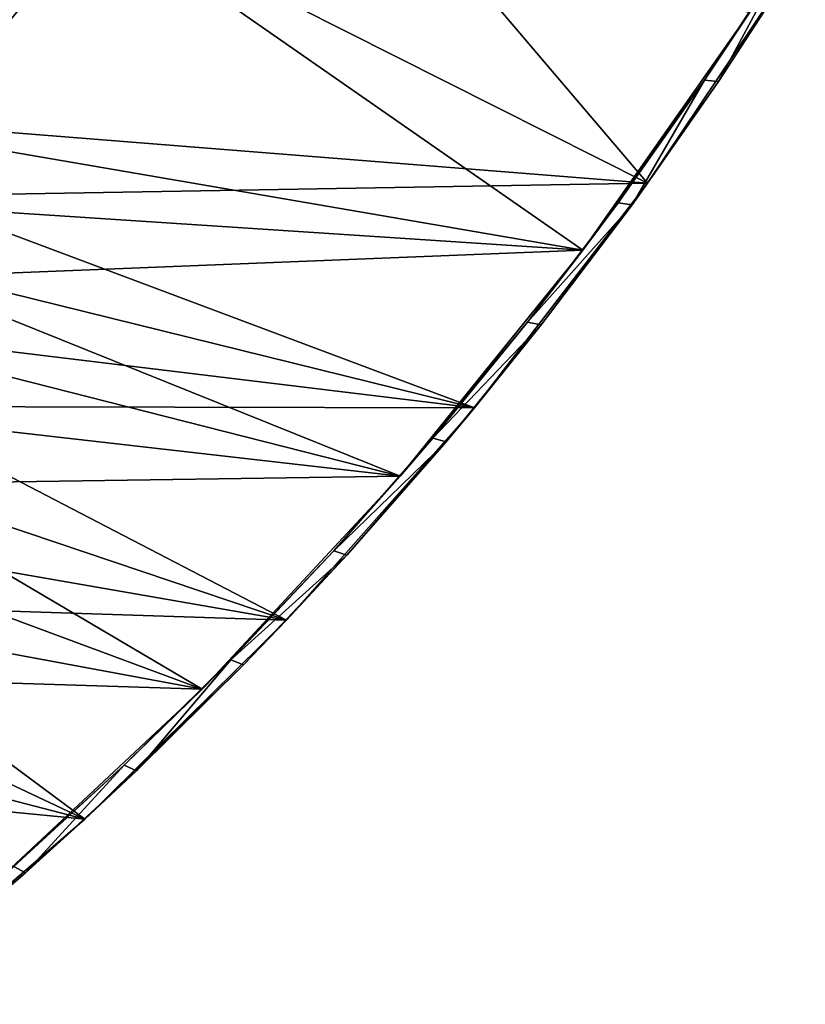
# Model space of a CAD drawing. Header units: metres. Extents: x 0 to 1651, y -1070 to 0.
# Tile 16 of 23: x 1308 to 1498, y -845 to -606. Entities that reach past the tile are written whole.
import ezdxf

# ---------------------------------------------------------------- set-up
doc = ezdxf.new("R2010")
doc.units = ezdxf.units.M

msp = doc.modelspace()

# ---------------------------------------------------------------- linework, layer by layer
at = {"layer": 'None'}
for points in [[(1326.796631, -580.744995, -3), (1280.859375, -617.126892, -3), (1302.379272, -527.437622, -406)], [(1325.497803, -578.437561), (1459.557739, -646.030396), (1369.98584, -540.668518)], [(1459.557739, -646.030396), (1497.730835, -588.997009), (1369.98584, -540.668518)], [(1325.497803, -578.437561), (1273.508301, -552.308533, -377.175201), (1279.76062, -614.683899)], [(1280.880615, -631.794739), (1325.497803, -578.437561), (1279.76062, -614.683899)], [(1459.557739, -646.030396), (1325.497803, -578.437561), (1280.880615, -631.794739)], [(1326.796631, -580.744995, -3), (1281.825195, -634.340576, -3), (1280.859375, -617.126892, -3)], [(1443.910889, -662.228821, -3), (1281.825195, -634.340576, -3), (1326.796631, -580.744995, -3)], [(1484.270264, -604.583252, -3), (1443.910889, -662.228821, -3), (1326.796631, -580.744995, -3)], [(1497.730835, -588.997009), (1459.557739, -646.030396), (1476.730835, -621.395386, -45)], [(1493.14502, -590.677979, -45), (1473.324341, -621.07666, -45), (1484.270264, -604.583252, -3)], [(1473.324341, -621.07666, -45), (1493.14502, -590.677979, -45), (1476.730835, -621.395386, -45)], [(1496.596558, -590.817627, -45), (1497.730835, -588.997009), (1476.730835, -621.395386, -45)], [(1476.730835, -621.395386, -45), (1493.14502, -590.677979, -45), (1496.596558, -590.817627, -45)], [(1484.270264, -604.583252, -3), (1473.324341, -621.07666, -45), (1443.910889, -662.228821, -3)], [(1473.324341, -621.07666, -45), (1452.430664, -650.748108, -45), (1443.910889, -662.228821, -3)], [(1452.430664, -650.748108, -45), (1473.324341, -621.07666, -45), (1455.783813, -651.242798, -45)], [(1455.783813, -651.242798, -45), (1473.324341, -621.07666, -45), (1476.730835, -621.395386, -45)], [(1476.730835, -621.395386, -45), (1459.557739, -646.030396), (1455.783813, -651.242798, -45)], [(1280.718018, -649.04126), (1459.557739, -646.030396), (1280.880615, -631.794739)], [(1443.910889, -662.228821, -3), (1281.508911, -651.57843, -3), (1281.825195, -634.340576, -3)], [(1417.631958, -700.364624), (1459.557739, -646.030396), (1280.718018, -649.04126)], [(1459.557739, -646.030396), (1417.631958, -700.364624), (1433.782227, -680.321533, -45)], [(1459.557739, -646.030396), (1433.782227, -680.321533, -45), (1455.783813, -651.242798, -45)], [(1279.26355, -666.227112), (1417.631958, -700.364624), (1280.718018, -649.04126)], [(1279.913086, -668.745239, -3), (1281.508911, -651.57843, -3), (1443.910889, -662.228821, -3)], [(1443.910889, -662.228821, -3), (1452.430664, -650.748108, -45), (1430.490479, -679.654297, -45)], [(1430.490479, -679.654297, -45), (1452.430664, -650.748108, -45), (1455.783813, -651.242798, -45)], [(1430.490479, -679.654297, -45), (1455.783813, -651.242798, -45), (1433.782227, -680.321533, -45)], [(1399.657715, -716.942078, -3), (1279.913086, -668.745239, -3), (1443.910889, -662.228821, -3)], [(1443.910889, -662.228821, -3), (1430.490479, -679.654297, -45), (1399.657715, -716.942078, -3)], [(1417.631958, -700.364624), (1279.26355, -666.227112), (1276.525391, -683.255615)], [(1277.047485, -685.746216, -3), (1279.913086, -668.745239, -3), (1399.657715, -716.942078, -3)], [(1430.490479, -679.654297, -45), (1407.53186, -707.758484, -45), (1399.657715, -716.942078, -3)], [(1407.53186, -707.758484, -45), (1430.490479, -679.654297, -45), (1433.782227, -680.321533, -45)], [(1407.53186, -707.758484, -45), (1433.782227, -680.321533, -45), (1410.75415, -708.59436, -45)], [(1417.631958, -700.364624), (1410.75415, -708.59436, -45), (1433.782227, -680.321533, -45)], [(1272.518799, -700.031128), (1417.631958, -700.364624), (1276.525391, -683.255615)], [(1272.929199, -702.487915, -3), (1277.047485, -685.746216, -3), (1399.657715, -716.942078, -3)], [(1267.266357, -716.459167), (1372.143555, -751.753235), (1272.518799, -700.031128)], [(1372.143555, -751.753235), (1417.631958, -700.364624), (1272.518799, -700.031128)], [(1417.631958, -700.364624), (1372.143555, -751.753235), (1386.729248, -736.025085, -45)], [(1410.75415, -708.59436, -45), (1417.631958, -700.364624), (1386.729248, -736.025085, -45)], [(1272.929199, -702.487915, -3), (1399.657715, -716.942078, -3), (1267.582031, -718.878601, -3)], [(1399.657715, -716.942078, -3), (1407.53186, -707.758484, -45), (1383.584106, -735.024719, -45)], [(1383.584106, -735.024719, -45), (1407.53186, -707.758484, -45), (1410.75415, -708.59436, -45)], [(1383.584106, -735.024719, -45), (1410.75415, -708.59436, -45), (1386.729248, -736.025085, -45)], [(1372.143555, -751.753235), (1267.266357, -716.459167), (1260.797729, -732.447449)], [(1399.657715, -716.942078, -3), (1351.723022, -768.460571, -3), (1267.582031, -718.878601, -3)], [(1399.657715, -716.942078, -3), (1383.584106, -735.024719, -45), (1351.723022, -768.460571, -3)], [(1267.582031, -718.878601, -3), (1351.723022, -768.460571, -3), (1261.037109, -734.828857, -3)], [(1253.14917, -747.906067), (1372.143555, -751.753235), (1260.797729, -732.447449)], [(1351.723022, -768.460571, -3), (1253.331787, -750.252075, -3), (1261.037109, -734.828857, -3)], [(1383.584106, -735.024719, -45), (1358.677856, -761.418274, -45), (1351.723022, -768.460571, -3)], [(1358.677856, -761.418274, -45), (1383.584106, -735.024719, -45), (1386.729248, -736.025085, -45)], [(1358.677856, -761.418274, -45), (1386.729248, -736.025085, -45), (1361.738037, -762.578552, -45)], [(1386.729248, -736.025085, -45), (1372.143555, -751.753235), (1361.738037, -762.578552, -45)], [(1244.36377, -762.748047), (1323.298828, -799.963074), (1253.14917, -747.906067)], [(1323.298828, -799.963074), (1372.143555, -751.753235), (1253.14917, -747.906067)], [(1253.331787, -750.252075, -3), (1351.723022, -768.460571, -3), (1244.510132, -765.065125, -3)], [(1372.143555, -751.753235), (1323.298828, -799.963074), (1361.738037, -762.578552, -45)], [(1361.738037, -762.578552, -45), (1323.298828, -799.963074), (1335.812866, -788.220825, -45)], [(1351.723022, -768.460571, -3), (1358.677856, -761.418274, -45), (1332.844727, -786.905396, -45)], [(1332.844727, -786.905396, -45), (1358.677856, -761.418274, -45), (1335.812866, -788.220825, -45)], [(1335.812866, -788.220825, -45), (1358.677856, -761.418274, -45), (1361.738037, -762.578552, -45)], [(1323.298828, -799.963074), (1244.36377, -762.748047), (1234.490723, -776.890015)], [(1351.723022, -768.460571, -3), (1300.336792, -816.537109, -3), (1244.510132, -765.065125, -3)], [(1351.723022, -768.460571, -3), (1332.844727, -786.905396, -45), (1300.336792, -816.537109, -3)], [(1223.585815, -790.252319), (1323.298828, -799.963074), (1234.490723, -776.890015)], [(1332.844727, -786.905396, -45), (1306.117798, -811.453613, -45), (1300.336792, -816.537109, -3)], [(1306.117798, -811.453613, -45), (1332.844727, -786.905396, -45), (1308.986572, -812.919006, -45)], [(1308.986572, -812.919006, -45), (1332.844727, -786.905396, -45), (1335.812866, -788.220825, -45)], [(1323.298828, -799.963074), (1308.986572, -812.919006, -45), (1335.812866, -788.220825, -45)], [(1271.31958, -844.775391), (1323.298828, -799.963074), (1223.585815, -790.252319)], [(1323.298828, -799.963074), (1271.31958, -844.775391), (1308.986572, -812.919006, -45)], [(1281.293823, -836.641418, -45), (1306.117798, -811.453613, -45), (1308.986572, -812.919006, -45)], [(1271.31958, -844.775391), (1281.293823, -836.641418, -45), (1308.986572, -812.919006, -45)]]:
    msp.add_3dface(points, dxfattribs=at)

doc.saveas('drawing.dxf')
